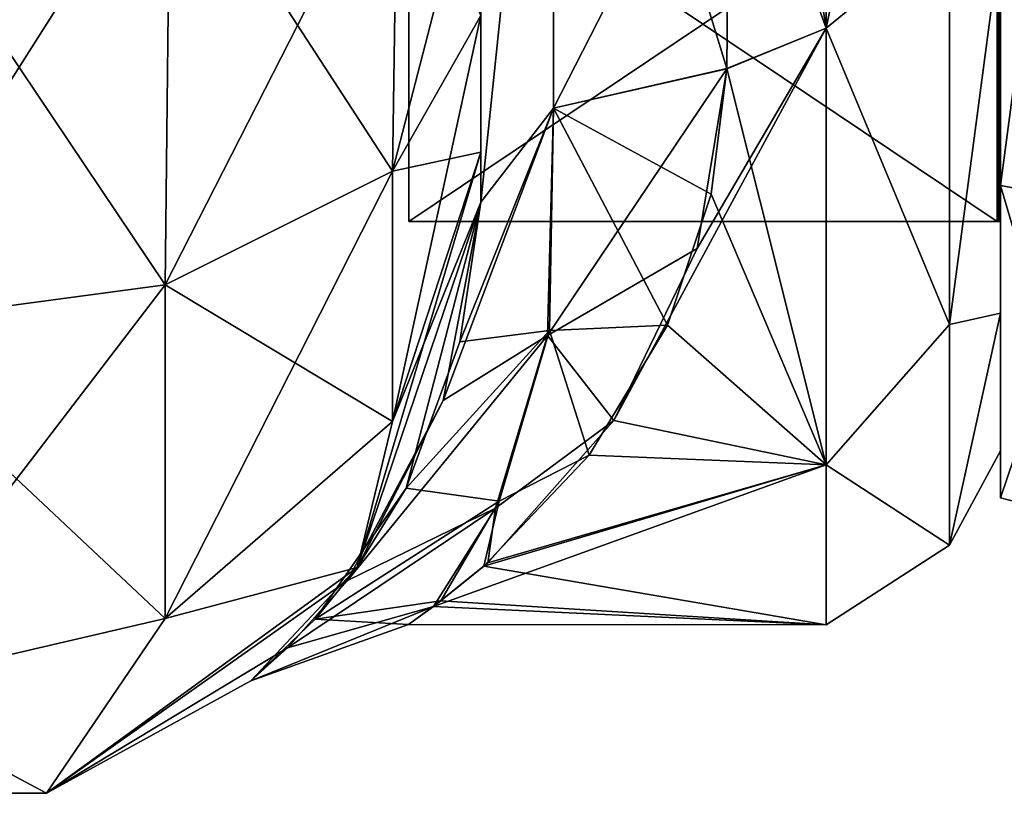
# Model space of a CAD drawing. Extents: x -23 to 700, y -1799 to -1.
# Tile 77 of 212: x 670 to 690, y -1799 to -1784. Entities that reach past the tile are written whole.
import ezdxf

# ---------------------------------------------------------------- set-up
doc = ezdxf.new("R2010")
doc.units = 0
doc.header["$LTSCALE"] = 67.568058
for name, color, linetype in [('841', 7, 'CONTINUOUS'), ('843', 7, 'CONTINUOUS'), ('844', 7, 'CONTINUOUS'), ('876', 7, 'CONTINUOUS'), ('877', 7, 'CONTINUOUS'), ('878', 7, 'CONTINUOUS'), ('887', 7, 'CONTINUOUS'), ('888', 7, 'CONTINUOUS'), ('891', 7, 'CONTINUOUS'), ('894', 7, 'CONTINUOUS'), ('969', 7, 'CONTINUOUS'), ('970', 7, 'CONTINUOUS'), ('971', 7, 'CONTINUOUS'), ('972', 7, 'CONTINUOUS'), ('975', 7, 'CONTINUOUS'), ('976', 7, 'CONTINUOUS'), ('977', 7, 'CONTINUOUS'), ('978', 7, 'CONTINUOUS')]:
    doc.layers.add(name, color=color, linetype=linetype)

msp = doc.modelspace()

# ---------------------------------------------------------------- linework, layer by layer
at = {"layer": '841', "linetype": 'CONTINUOUS'}
for points in [[(679.55, -1783.743, 39.994), (679.55, -1786.496, 37.24), (679.55, -1736.807, 39.076), (679.55, -1783.743, 39.994)], [(679.55, -1736.807, 39.076), (679.55, -1786.496, 37.24), (679.55, -1743.902, 33.619), (679.55, -1736.807, 39.076)], [(679.55, -1736.812, -39.073), (679.55, -1743.907, -33.614), (679.55, -1786.496, -37.24), (679.55, -1736.812, -39.073)], [(679.55, -1783.743, -39.994), (679.55, -1736.812, -39.073), (679.55, -1786.496, -37.24), (679.55, -1783.743, -39.994)], [(679.55, -1786.496, 37.24), (679.55, -1787.5, 33.5), (679.55, -1743.902, 33.619), (679.55, -1786.496, 37.24)], [(679.55, -1743.902, 33.619), (679.55, -1787.5, 33.5), (679.55, -1773.64, 28.954), (679.55, -1743.902, 33.619)], [(679.55, -1743.907, -33.614), (679.55, -1747.989, -25.651), (679.55, -1787.5, -33.5), (679.55, -1743.907, -33.614)], [(679.55, -1786.496, -37.24), (679.55, -1743.907, -33.614), (679.55, -1787.5, -33.5), (679.55, -1786.496, -37.24)], [(679.55, -1787.5, -33.5), (679.55, -1747.989, -25.651), (679.55, -1773.64, -28.954), (679.55, -1787.5, -33.5)], [(679.55, -1787.5, 33.5), (679.55, -1787.5, 24.51), (679.55, -1773.64, 28.954), (679.55, -1787.5, 33.5)], [(679.55, -1787.5, -24.51), (679.55, -1787.5, -33.5), (679.55, -1773.64, -28.954), (679.55, -1787.5, -24.51)]]:
    msp.add_3dface(points, dxfattribs=at)
at = {"layer": '843', "linetype": 'CONTINUOUS'}
for points in [[(690, -1751.5, 0), (690, -1754.269, 10.281), (690, -1792.5, 0), (690, -1751.5, 0)], [(690, -1754.269, -10.281), (690, -1751.5, 0), (690, -1789.731, -10.281), (690, -1754.269, -10.281)], [(690, -1789.731, -10.281), (690, -1751.5, 0), (690, -1792.5, 0), (690, -1789.731, -10.281)], [(690, -1754.269, 10.281), (690, -1761.796, 17.773), (690, -1789.731, 10.281), (690, -1754.269, 10.281)], [(690, -1792.5, 0), (690, -1754.269, 10.281), (690, -1789.731, 10.281), (690, -1792.5, 0)], [(690, -1782.204, -17.773), (690, -1754.269, -10.281), (690, -1789.731, -10.281), (690, -1782.204, -17.773)], [(690, -1789.731, 10.281), (690, -1761.796, 17.773), (690, -1782.203, 17.773), (690, -1789.731, 10.281)]]:
    msp.add_3dface(points, dxfattribs=at)
at = {"layer": '844', "linetype": 'CONTINUOUS'}
for points in [[(686.5, -1772, -24), (686.5, -1784, -20.785), (684.55, -1772, -24), (686.5, -1772, -24)], [(684.55, -1772, -24), (686.5, -1784, -20.785), (684.553, -1778.685, -23.05), (684.55, -1772, -24)], [(686.5, -1784, 20.785), (686.5, -1772, 24), (684.553, -1778.684, 23.05), (686.5, -1784, 20.785)], [(684.5, -1784.819, 20.289), (686.5, -1784, 20.785), (684.553, -1778.684, 23.05), (684.5, -1784.819, 20.289)], [(684.553, -1778.685, -23.05), (686.5, -1784, -20.785), (684.5, -1784.808, -20.297), (684.553, -1778.685, -23.05)], [(686.5, -1792.785, 12), (686.5, -1784, 20.785), (682.227, -1791.891, 13.43), (686.5, -1792.785, 12)], [(682.227, -1791.891, 13.43), (686.5, -1784, 20.785), (683.901, -1788.43, 17.495), (682.227, -1791.891, 13.43)], [(683.901, -1788.43, 17.495), (686.5, -1784, 20.785), (684.5, -1784.819, 20.289), (683.901, -1788.43, 17.495)], [(686.5, -1784, -20.785), (686.5, -1792.785, -12), (684.5, -1784.808, -20.297), (686.5, -1784, -20.785)], [(684.5, -1784.808, -20.297), (686.5, -1792.785, -12), (684.186, -1787.337, -18.46), (684.5, -1784.808, -20.297)], [(684.186, -1787.337, -18.46), (686.5, -1792.785, -12), (683.307, -1789.975, -15.903), (684.186, -1787.337, -18.46)], [(683.307, -1789.975, -15.903), (686.5, -1792.785, -12), (681.727, -1792.585, -12.34), (683.307, -1789.975, -15.903)], [(679.689, -1794.75, 7.645), (686.5, -1792.785, 12), (682.227, -1791.891, 13.43), (679.689, -1794.75, 7.645)], [(681.727, -1792.585, -12.34), (686.5, -1792.785, -12), (679.613, -1794.821, -7.43), (681.727, -1792.585, -12.34)], [(686.5, -1796, 0), (686.5, -1792.785, 12), (678.6, -1795.634, 4.176), (686.5, -1796, 0)], [(678.6, -1795.634, 4.176), (686.5, -1792.785, 12), (679.689, -1794.75, 7.645), (678.6, -1795.634, 4.176)], [(686.5, -1792.785, -12), (686.5, -1796, 0), (679.613, -1794.821, -7.43), (686.5, -1792.785, -12)], [(679.613, -1794.821, -7.43), (686.5, -1796, 0), (678.75, -1795.517, -4.79), (679.613, -1794.821, -7.43)], [(678.75, -1795.517, -4.79), (686.5, -1796, 0), (678.098, -1795.996, -0.457), (678.75, -1795.517, -4.79)], [(678.098, -1795.996, -0.457), (686.5, -1796, 0), (678.6, -1795.634, 4.176), (678.098, -1795.996, -0.457)]]:
    msp.add_3dface(points, dxfattribs=at)
at = {"layer": '876', "linetype": 'CONTINUOUS'}
for points in [[(673.2, -1789.163, 49.37), (667.05, -1780, 53.5), (666.95, -1790, 50.821), (673.2, -1789.163, 49.37)], [(673.3, -1780, 51.825), (667.05, -1780, 53.5), (673.2, -1789.163, 49.37), (673.3, -1780, 51.825)], [(677.775, -1786.875, 45.408), (673.3, -1780, 51.825), (673.2, -1789.163, 49.37), (677.775, -1786.875, 45.408)], [(677.875, -1780, 47.25), (673.3, -1780, 51.825), (677.775, -1786.875, 45.408), (677.875, -1780, 47.25)], [(679.55, -1783.743, 39.994), (677.875, -1780, 47.25), (677.775, -1786.875, 45.408), (679.55, -1783.743, 39.994)], [(679.55, -1786.496, 37.24), (679.55, -1783.743, 39.994), (677.775, -1786.875, 45.408), (679.55, -1786.496, 37.24)], [(679.55, -1787.5, 33.5), (679.55, -1786.496, 37.24), (677.775, -1791.911, 40.369), (679.55, -1787.5, 33.5)], [(679.55, -1786.496, 37.24), (677.775, -1786.875, 45.408), (677.775, -1791.911, 40.369), (679.55, -1786.496, 37.24)], [(677.775, -1786.875, 45.408), (673.2, -1789.163, 49.37), (677.775, -1791.911, 40.369), (677.775, -1786.875, 45.408)], [(677.063, -1794.847, 33.5), (679.55, -1787.5, 33.5), (677.775, -1791.911, 40.369), (677.063, -1794.847, 33.5)], [(673.2, -1789.163, 49.37), (666.95, -1790, 50.821), (673.2, -1795.875, 42.654), (673.2, -1789.163, 49.37)], [(673.2, -1789.163, 49.37), (673.2, -1795.875, 42.654), (677.775, -1791.911, 40.369), (673.2, -1789.163, 49.37)], [(666.95, -1790, 50.821), (666.95, -1797.326, 43.491), (673.2, -1795.875, 42.654), (666.95, -1790, 50.821)], [(673.2, -1795.875, 42.654), (677.063, -1794.847, 33.5), (677.775, -1791.911, 40.369), (673.2, -1795.875, 42.654)], [(670.813, -1799.388, 33.5), (677.063, -1794.847, 33.5), (673.2, -1795.875, 42.654), (670.813, -1799.388, 33.5)], [(666.95, -1797.326, 43.491), (670.813, -1799.388, 33.5), (673.2, -1795.875, 42.654), (666.95, -1797.326, 43.491)], [(663.087, -1799.388, 33.5), (670.813, -1799.388, 33.5), (666.95, -1797.326, 43.491), (663.087, -1799.388, 33.5)]]:
    msp.add_3dface(points, dxfattribs=at)
at = {"layer": '877', "linetype": 'CONTINUOUS'}
for points in [[(679.55, -1787.5, 24.51), (679.55, -1787.5, 33.5), (677.063, -1794.847, 33.5), (679.55, -1787.5, 24.51)], [(679.55, -1787.5, 24.51), (677.063, -1794.847, 33.5), (678.796, -1791.489, 19.912), (679.55, -1787.5, 24.51)], [(677.063, -1794.847, -33.5), (679.55, -1787.5, -33.5), (678.05, -1793.248, -16.928), (677.063, -1794.847, -33.5)], [(678.05, -1793.248, -16.928), (679.55, -1787.5, -33.5), (679.13, -1790.308, -21.527), (678.05, -1793.248, -16.928)], [(679.55, -1787.5, -33.5), (679.55, -1787.5, -24.51), (679.13, -1790.308, -21.527), (679.55, -1787.5, -33.5)], [(678.796, -1791.489, 19.912), (677.063, -1794.847, 33.5), (676.87, -1795.106, 12.55), (678.796, -1791.489, 19.912)], [(676.218, -1795.888, -9.949), (677.063, -1794.847, -33.5), (678.05, -1793.248, -16.928), (676.218, -1795.888, -9.949)], [(670.813, -1799.388, -33.5), (677.063, -1794.847, -33.5), (670.813, -1799.388, 33.5), (670.813, -1799.388, -33.5)], [(670.813, -1799.388, 33.5), (677.063, -1794.847, -33.5), (674.927, -1797.124, 0.906), (670.813, -1799.388, 33.5)], [(677.063, -1794.847, 33.5), (670.813, -1799.388, 33.5), (676.87, -1795.106, 12.55), (677.063, -1794.847, 33.5)], [(674.927, -1797.124, 0.906), (677.063, -1794.847, -33.5), (676.218, -1795.888, -9.949), (674.927, -1797.124, 0.906)], [(676.87, -1795.106, 12.55), (670.813, -1799.388, 33.5), (675.664, -1796.462, 7.353), (676.87, -1795.106, 12.55)], [(675.664, -1796.462, 7.353), (670.813, -1799.388, 33.5), (674.927, -1797.124, 0.906), (675.664, -1796.462, 7.353)], [(663.087, -1799.388, -33.5), (670.813, -1799.388, -33.5), (663.087, -1799.388, 33.5), (663.087, -1799.388, -33.5)], [(670.813, -1799.388, -33.5), (670.813, -1799.388, 33.5), (663.087, -1799.388, 33.5), (670.813, -1799.388, -33.5)]]:
    msp.add_3dface(points, dxfattribs=at)
at = {"layer": '878', "linetype": 'CONTINUOUS'}
for points in [[(667.05, -1780, -53.5), (673.3, -1780, -51.825), (666.95, -1790, -50.821), (667.05, -1780, -53.5)], [(666.95, -1790, -50.821), (673.3, -1780, -51.825), (673.2, -1789.163, -49.37), (666.95, -1790, -50.821)], [(673.3, -1780, -51.825), (677.875, -1780, -47.25), (673.2, -1789.163, -49.37), (673.3, -1780, -51.825)], [(673.2, -1789.163, -49.37), (677.875, -1780, -47.25), (677.775, -1786.875, -45.408), (673.2, -1789.163, -49.37)], [(679.55, -1780, -41), (679.55, -1783.743, -39.994), (677.775, -1786.875, -45.408), (679.55, -1780, -41)], [(677.875, -1780, -47.25), (679.55, -1780, -41), (677.775, -1786.875, -45.408), (677.875, -1780, -47.25)], [(679.55, -1783.743, -39.994), (679.55, -1786.496, -37.24), (677.775, -1791.911, -40.369), (679.55, -1783.743, -39.994)], [(679.55, -1783.743, -39.994), (677.775, -1791.911, -40.369), (677.775, -1786.875, -45.408), (679.55, -1783.743, -39.994)], [(679.55, -1786.496, -37.24), (679.55, -1787.5, -33.5), (677.063, -1794.847, -33.5), (679.55, -1786.496, -37.24)], [(679.55, -1786.496, -37.24), (677.063, -1794.847, -33.5), (677.775, -1791.911, -40.369), (679.55, -1786.496, -37.24)], [(677.775, -1791.911, -40.369), (673.2, -1795.875, -42.654), (677.775, -1786.875, -45.408), (677.775, -1791.911, -40.369)], [(673.2, -1795.875, -42.654), (673.2, -1789.163, -49.37), (677.775, -1786.875, -45.408), (673.2, -1795.875, -42.654)], [(673.2, -1795.875, -42.654), (666.95, -1797.326, -43.491), (673.2, -1789.163, -49.37), (673.2, -1795.875, -42.654)], [(666.95, -1797.326, -43.491), (666.95, -1790, -50.821), (673.2, -1789.163, -49.37), (666.95, -1797.326, -43.491)], [(677.775, -1791.911, -40.369), (677.063, -1794.847, -33.5), (673.2, -1795.875, -42.654), (677.775, -1791.911, -40.369)], [(677.063, -1794.847, -33.5), (670.813, -1799.388, -33.5), (673.2, -1795.875, -42.654), (677.063, -1794.847, -33.5)], [(673.2, -1795.875, -42.654), (670.813, -1799.388, -33.5), (666.95, -1797.326, -43.491), (673.2, -1795.875, -42.654)], [(670.813, -1799.388, -33.5), (663.087, -1799.388, -33.5), (666.95, -1797.326, -43.491), (670.813, -1799.388, -33.5)]]:
    msp.add_3dface(points, dxfattribs=at)
at = {"layer": '887', "linetype": 'CONTINUOUS'}
for points in [[(679.55, -1787.5, -24.51), (679.55, -1773.64, -28.954), (681.016, -1773.45, -25.421), (679.55, -1787.5, -24.51)], [(681.016, -1785.61, -21.521), (679.55, -1787.5, -24.51), (681.016, -1773.45, -25.421), (681.016, -1785.61, -21.521)], [(684.553, -1778.685, -23.05), (684.5, -1784.808, -20.297), (681.016, -1773.45, -25.421), (684.553, -1778.685, -23.05)], [(684.5, -1784.808, -20.297), (681.016, -1785.61, -21.521), (681.016, -1773.45, -25.421), (684.5, -1784.808, -20.297)]]:
    msp.add_3dface(points, dxfattribs=at)
at = {"layer": '888', "linetype": 'CONTINUOUS'}
for points in [[(679.55, -1773.64, 28.954), (679.55, -1787.5, 24.51), (681.016, -1773.45, 25.421), (679.55, -1773.64, 28.954)], [(681.016, -1773.45, 25.421), (679.55, -1787.5, 24.51), (681.016, -1785.61, 21.521), (681.016, -1773.45, 25.421)], [(684.553, -1778.684, 23.05), (681.016, -1773.45, 25.421), (681.016, -1785.61, 21.521), (684.553, -1778.684, 23.05)], [(684.5, -1784.819, 20.289), (684.553, -1778.684, 23.05), (681.016, -1785.61, 21.521), (684.5, -1784.819, 20.289)]]:
    msp.add_3dface(points, dxfattribs=at)
at = {"layer": '891', "linetype": 'CONTINUOUS'}
for points in [[(686.5, -1772, 24), (686.5, -1784, 20.785), (688.975, -1772, 22.975), (686.5, -1772, 24)], [(686.5, -1784, 20.785), (688.975, -1781.968, 20.7), (688.975, -1772, 22.975), (686.5, -1784, 20.785)], [(686.5, -1784, -20.785), (686.5, -1772, -24), (688.975, -1781.968, -20.7), (686.5, -1784, -20.785)], [(686.5, -1784, 20.785), (688.975, -1789.962, 14.325), (688.975, -1781.968, 20.7), (686.5, -1784, 20.785)], [(686.5, -1784, -20.785), (688.975, -1781.968, -20.7), (688.975, -1789.962, -14.325), (686.5, -1784, -20.785)], [(688.975, -1781.968, -20.7), (690, -1782.204, -17.773), (688.975, -1789.962, -14.325), (688.975, -1781.968, -20.7)], [(688.975, -1789.962, 14.325), (690, -1782.203, 17.773), (688.975, -1781.968, 20.7), (688.975, -1789.962, 14.325)], [(690, -1789.731, 10.281), (690, -1782.203, 17.773), (688.975, -1789.962, 14.325), (690, -1789.731, 10.281)], [(690, -1782.204, -17.773), (690, -1789.731, -10.281), (688.975, -1789.962, -14.325), (690, -1782.204, -17.773)], [(686.5, -1784, 20.785), (686.5, -1792.785, 12), (688.975, -1789.962, 14.325), (686.5, -1784, 20.785)], [(686.5, -1792.785, -12), (686.5, -1784, -20.785), (688.975, -1789.962, -14.325), (686.5, -1792.785, -12)], [(690, -1789.731, -10.281), (690, -1792.5, 0), (688.975, -1794.399, -5.112), (690, -1789.731, -10.281)], [(688.975, -1789.962, -14.325), (690, -1789.731, -10.281), (688.975, -1794.399, -5.112), (688.975, -1789.962, -14.325)], [(690, -1792.5, 0), (690, -1789.731, 10.281), (688.975, -1794.399, 5.112), (690, -1792.5, 0)], [(688.975, -1794.399, 5.112), (690, -1789.731, 10.281), (688.975, -1789.962, 14.325), (688.975, -1794.399, 5.112)], [(686.5, -1792.785, 12), (688.975, -1794.399, 5.112), (688.975, -1789.962, 14.325), (686.5, -1792.785, 12)], [(686.5, -1792.785, -12), (688.975, -1789.962, -14.325), (688.975, -1794.399, -5.112), (686.5, -1792.785, -12)], [(688.975, -1794.399, -5.112), (690, -1792.5, 0), (688.975, -1794.399, 5.112), (688.975, -1794.399, -5.112)], [(686.5, -1792.785, 12), (686.5, -1796, 0), (688.975, -1794.399, 5.112), (686.5, -1792.785, 12)], [(686.5, -1796, 0), (686.5, -1792.785, -12), (688.975, -1794.399, -5.112), (686.5, -1796, 0)], [(686.5, -1796, 0), (688.975, -1794.399, -5.112), (688.975, -1794.399, 5.112), (686.5, -1796, 0)]]:
    msp.add_3dface(points, dxfattribs=at)
at = {"layer": '894', "linetype": 'CONTINUOUS'}
for points in [[(683.901, -1788.43, 17.495), (684.5, -1784.819, 20.289), (680.895, -1790.183, 16.623), (683.901, -1788.43, 17.495)], [(684.5, -1784.819, 20.289), (681.016, -1785.61, 21.521), (680.895, -1790.183, 16.623), (684.5, -1784.819, 20.289)], [(684.5, -1784.808, -20.297), (684.186, -1787.337, -18.46), (681.016, -1785.61, -21.521), (684.5, -1784.808, -20.297)], [(679.55, -1787.5, 24.51), (678.796, -1791.489, 19.912), (681.016, -1785.61, 21.521), (679.55, -1787.5, 24.51)], [(681.016, -1785.61, 21.521), (678.796, -1791.489, 19.912), (680.895, -1790.183, 16.623), (681.016, -1785.61, 21.521)], [(679.13, -1790.308, -21.527), (679.55, -1787.5, -24.51), (681.016, -1785.61, -21.521), (679.13, -1790.308, -21.527)], [(680.933, -1790.079, -16.745), (679.13, -1790.308, -21.527), (681.016, -1785.61, -21.521), (680.933, -1790.079, -16.745)], [(683.307, -1789.975, -15.903), (680.933, -1790.079, -16.745), (681.016, -1785.61, -21.521), (683.307, -1789.975, -15.903)], [(684.186, -1787.337, -18.46), (683.307, -1789.975, -15.903), (681.016, -1785.61, -21.521), (684.186, -1787.337, -18.46)], [(682.227, -1791.891, 13.43), (683.901, -1788.43, 17.495), (680.895, -1790.183, 16.623), (682.227, -1791.891, 13.43)], [(678.05, -1793.248, -16.928), (679.13, -1790.308, -21.527), (680.933, -1790.079, -16.745), (678.05, -1793.248, -16.928)], [(679.92, -1793.514, -10.89), (678.05, -1793.248, -16.928), (680.933, -1790.079, -16.745), (679.92, -1793.514, -10.89)], [(681.727, -1792.585, -12.34), (679.92, -1793.514, -10.89), (680.933, -1790.079, -16.745), (681.727, -1792.585, -12.34)], [(683.307, -1789.975, -15.903), (681.727, -1792.585, -12.34), (680.933, -1790.079, -16.745), (683.307, -1789.975, -15.903)], [(678.796, -1791.489, 19.912), (676.87, -1795.106, 12.55), (680.895, -1790.183, 16.623), (678.796, -1791.489, 19.912)], [(680.895, -1790.183, 16.623), (676.87, -1795.106, 12.55), (679.849, -1793.65, 10.589), (680.895, -1790.183, 16.623)], [(682.227, -1791.891, 13.43), (680.895, -1790.183, 16.623), (679.849, -1793.65, 10.589), (682.227, -1791.891, 13.43)], [(679.689, -1794.75, 7.645), (682.227, -1791.891, 13.43), (679.849, -1793.65, 10.589), (679.689, -1794.75, 7.645)], [(681.727, -1792.585, -12.34), (679.613, -1794.821, -7.43), (679.92, -1793.514, -10.89), (681.727, -1792.585, -12.34)], [(676.218, -1795.888, -9.949), (678.05, -1793.248, -16.928), (679.92, -1793.514, -10.89), (676.218, -1795.888, -9.949)], [(678.75, -1795.517, -4.79), (676.218, -1795.888, -9.949), (679.92, -1793.514, -10.89), (678.75, -1795.517, -4.79)], [(679.613, -1794.821, -7.43), (678.75, -1795.517, -4.79), (679.92, -1793.514, -10.89), (679.613, -1794.821, -7.43)], [(675.664, -1796.462, 7.353), (678.6, -1795.634, 4.176), (679.849, -1793.65, 10.589), (675.664, -1796.462, 7.353)], [(676.87, -1795.106, 12.55), (675.664, -1796.462, 7.353), (679.849, -1793.65, 10.589), (676.87, -1795.106, 12.55)], [(678.6, -1795.634, 4.176), (679.689, -1794.75, 7.645), (679.849, -1793.65, 10.589), (678.6, -1795.634, 4.176)], [(678.098, -1795.996, -0.457), (678.6, -1795.634, 4.176), (674.927, -1797.124, 0.906), (678.098, -1795.996, -0.457)], [(678.6, -1795.634, 4.176), (675.664, -1796.462, 7.353), (674.927, -1797.124, 0.906), (678.6, -1795.634, 4.176)], [(678.75, -1795.517, -4.79), (678.098, -1795.996, -0.457), (676.218, -1795.888, -9.949), (678.75, -1795.517, -4.79)], [(678.098, -1795.996, -0.457), (674.927, -1797.124, 0.906), (676.218, -1795.888, -9.949), (678.098, -1795.996, -0.457)]]:
    msp.add_3dface(points, dxfattribs=at)
at = {"layer": '969', "linetype": 'CONTINUOUS'}
for points in [[(690, -1756.837, 15.164), (690, -1764.055, 13.761), (690, -1787.163, 15.164), (690, -1756.837, 15.164)], [(690, -1787.163, -15.164), (690, -1779.945, -13.761), (690, -1756.837, -15.164), (690, -1787.163, -15.164)], [(690, -1772, -21.444), (690, -1787.163, -15.164), (690, -1756.837, -15.164), (690, -1772, -21.444)], [(690, -1772, 21.444), (690, -1756.837, 15.164), (690, -1787.163, 15.164), (690, -1772, 21.444)], [(690, -1764.055, 13.761), (690, -1779.945, 13.761), (690, -1787.163, 15.164), (690, -1764.055, 13.761)], [(690, -1779.945, 13.761), (690, -1787.889), (690, -1787.163, 15.164), (690, -1779.945, 13.761)], [(690, -1787.889), (690, -1779.945, -13.761), (690, -1793.444), (690, -1787.889)], [(690, -1793.444), (690, -1779.945, -13.761), (690, -1787.163, -15.164), (690, -1793.444)], [(690, -1787.889), (690, -1793.444), (690, -1787.163, 15.164), (690, -1787.889)]]:
    msp.add_3dface(points, dxfattribs=at)
at = {"layer": '970', "linetype": 'CONTINUOUS'}
for points in [[(678.1, -1756.115), (678.1, -1764.058, -13.757), (678.1, -1787.885), (678.1, -1756.115)], [(678.1, -1756.115), (678.1, -1787.885), (678.1, -1779.942, 13.757), (678.1, -1756.115)], [(678.1, -1764.058, -13.757), (678.1, -1779.942, -13.757), (678.1, -1787.885), (678.1, -1764.058, -13.757)]]:
    msp.add_3dface(points, dxfattribs=at)
at = {"layer": '971', "linetype": 'CONTINUOUS'}
for points in [[(678.1, -1787.885), (678.1, -1779.942, -13.757), (689.934, -1787.885), (678.1, -1787.885)], [(689.934, -1787.885), (678.1, -1779.942, -13.757), (689.934, -1779.942, -13.757), (689.934, -1787.885)]]:
    msp.add_3dface(points, dxfattribs=at)
at = {"layer": '972', "linetype": 'CONTINUOUS'}
for points in [[(678.1, -1787.885), (689.934, -1787.885), (689.934, -1779.942, 13.757), (678.1, -1787.885)], [(678.1, -1779.942, 13.757), (678.1, -1787.885), (689.934, -1779.942, 13.757), (678.1, -1779.942, 13.757)]]:
    msp.add_3dface(points, dxfattribs=at)
at = {"layer": '975', "linetype": 'CONTINUOUS'}
for points in [[(690, -1787.163, -15.164), (690, -1772, -21.444), (692.009, -1787.535, -15.535), (690, -1787.163, -15.164)], [(692.009, -1787.535, -15.535), (690, -1772, -21.444), (692.009, -1772, -21.97), (692.009, -1787.535, -15.535)], [(690, -1793.444), (690, -1787.163, -15.164), (692.009, -1793.97, 0), (690, -1793.444)], [(692.009, -1793.97, 0), (690, -1787.163, -15.164), (692.009, -1787.535, -15.535), (692.009, -1793.97, 0)]]:
    msp.add_3dface(points, dxfattribs=at)
at = {"layer": '976', "linetype": 'CONTINUOUS'}
for points in [[(690, -1772, 21.444), (690, -1787.163, 15.164), (692.009, -1772, 21.97), (690, -1772, 21.444)], [(692.009, -1772, 21.97), (690, -1787.163, 15.164), (692.009, -1787.535, 15.535), (692.009, -1772, 21.97)], [(690, -1787.163, 15.164), (690, -1793.444), (692.009, -1787.535, 15.535), (690, -1787.163, 15.164)], [(690, -1793.444), (692.009, -1793.97, 0), (692.009, -1787.535, 15.535), (690, -1793.444)]]:
    msp.add_3dface(points, dxfattribs=at)
at = {"layer": '977', "linetype": 'CONTINUOUS'}
for points in [[(689.934, -1787.885), (690, -1779.945, 13.761), (689.934, -1779.942, 13.757), (689.934, -1787.885)], [(690, -1779.945, 13.761), (689.934, -1787.885), (689.967, -1787.886), (690, -1779.945, 13.761)], [(690, -1787.889), (690, -1779.945, 13.761), (689.967, -1787.886), (690, -1787.889)]]:
    msp.add_3dface(points, dxfattribs=at)
at = {"layer": '978', "linetype": 'CONTINUOUS'}
for points in [[(690, -1779.945, -13.761), (690, -1787.889), (689.934, -1779.942, -13.757), (690, -1779.945, -13.761)], [(689.934, -1779.942, -13.757), (690, -1787.889), (689.967, -1787.886), (689.934, -1779.942, -13.757)], [(689.934, -1787.885), (689.934, -1779.942, -13.757), (689.967, -1787.886), (689.934, -1787.885)]]:
    msp.add_3dface(points, dxfattribs=at)

doc.saveas('drawing.dxf')
